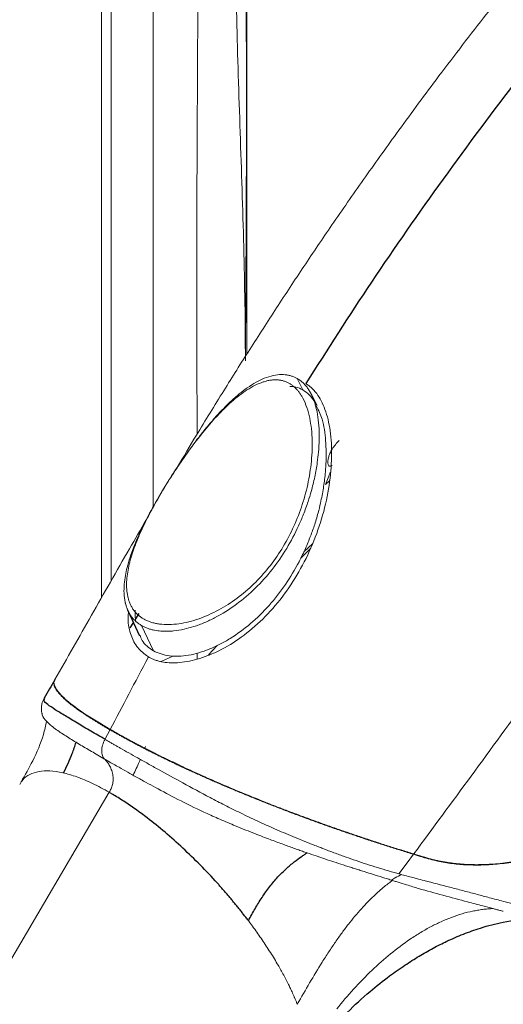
# Paper-space layout '_Isometric' of a CAD drawing. Header units: millimetres. Extents: x -1342 to 1339, y -551 to 2740.
# Tile 6 of 90: x -966 to -915, y 892 to 997. Entities that reach past the tile are written whole.
import ezdxf

# ---------------------------------------------------------------- set-up
doc = ezdxf.new("R2010")
doc.units = ezdxf.units.MM

psp = doc.layouts.new('_Isometric')

# ---------------------------------------------------------------- linework, layer by layer
at = {"color": 144, "linetype": 'Continuous', "lineweight": 18}
for p, q in [((-957.46, 935.25), (-957.46, 1030.96)), ((-956.41, 1030.35), (-956.41, 937.08)), ((-941.91, 961.33), (-941.91, 1030.15)), ((-936.53, 958.69), (-935.92, 957.47)), ((-933.09, 947.75), (-933.5, 947.36)), ((-935.83, 940.16), (-934.87, 941.07)), ((-936.16, 939.48), (-935.12, 940.54)), ((-953.99, 933.9), (-953.99, 933.9)), ((-953.17, 932.28), (-951.91, 929.58)), ((-946.02, 929.14), (-945.09, 930.16)), ((-952.43, 928.93), (-952.43, 928.93)), ((-951.08, 928.43), (-949.83, 929.03)), ((-947.24, 928.69), (-947.24, 929.34)), ((-960.98, 924.11), (-960.9, 924.1)), ((-952.83, 919.18), (-952.75, 919.37)), ((-956.63, 914.46), (-1011.27, 821.55))]:
    psp.add_line(p, q, dxfattribs=at)
at = {"color": 7, "linetype": 'Continuous', "lineweight": 25}
for p, q in [((-934.42, 955.77), (-935.06, 957.06)), ((-954.63, 933.89), (-953.38, 931.2)), ((-954.05, 932.64), (-954.43, 932.03)), ((-953.46, 933.58), (-953.82, 933.01)), ((-925.66, 905.74), (-925.66, 905.74)), ((-941.76, 900.74), (-941.76, 900.74))]:
    psp.add_line(p, q, dxfattribs=at)
at = {"color": 144, "linetype": 'Continuous', "lineweight": 18, "flags": 128}
psp.add_lwpolyline([(-925.66, 905.74), (-924.8, 906.91), (-924.11, 907.83)], dxfattribs=at)
at = {"color": 144, "linetype": 'Continuous', "lineweight": 18}
for points, knots in [([(-935.3, 1040.44), (-936.12, 1040.76), (-938.03, 1041.5), (-940.86, 1041.83), (-943.72, 1041.56), (-946.25, 1040.55), (-948.4, 1038.87), (-950.07, 1036.54), (-951.28, 1033.64), (-951.86, 1030.14), (-951.96, 1026.27), (-951.85, 1013.51), (-951.96, 992.12), (-951.93, 966.28), (-951.93, 950.53), (-951.93, 944.85)], [0, 0, 0, 0, 0.025064, 0.058188, 0.091311, 0.124419, 0.157528, 0.190636, 0.223745, 0.257661, 0.291869, 0.326104, 0.588918, 0.851731, 1, 1, 1, 1]), ([(-947.24, 952.75), (-947.26, 962.8), (-947.31, 981.24), (-947.09, 1001.22), (-947.34, 1013.11), (-947.61, 1018.32), (-947.73, 1023.46), (-947.51, 1028.35), (-946.81, 1032.32), (-945.63, 1035.3), (-944.15, 1037.29), (-942.68, 1038.58), (-941.63, 1038.95), (-941.3, 1039.07)], [0, 0, 0, 0, 0.328166, 0.601585, 0.656645, 0.712074, 0.76727, 0.821876, 0.876241, 0.911956, 0.948707, 0.984424, 1, 1, 1, 1]), ([(-942.08, 960.58), (-942.08, 960.63), (-942.08, 964.66), (-942.22, 972.78), (-942.64, 985.01), (-943.04, 997.22), (-943.24, 1009.32), (-942.93, 1021.09), (-942.44, 1029.85), (-941.45, 1035.34), (-940.36, 1037.7), (-939.41, 1039.17), (-938.72, 1039.67), (-938.65, 1039.72)], [0, 0, 0, 0, 0.0016033, 0.1475994, 0.2938681, 0.4401329, 0.5861237, 0.7317595, 0.8773332, 0.9167688, 0.9562045, 0.9956437, 1, 1, 1, 1]), ([(-938.91, 1039.69), (-939.4, 1039.13), (-940.4, 1037.95), (-941.42, 1035.53), (-942.16, 1031.72), (-942.4, 1026.46), (-942.39, 1019.99), (-942.16, 1013.39), (-941.87, 993.65), (-941.98, 976.28), (-942.07, 961.06)], [0, 0, 0, 0, 0.037551, 0.077725, 0.117899, 0.197251, 0.276778, 0.356505, 0.43613, 1, 1, 1, 1]), ([(-897.91, 1018.98), (-898.04, 1018.85), (-899.99, 1016.93), (-903.49, 1013.03), (-908.29, 1007.55), (-912.62, 1002.31), (-917.06, 996.73), (-921.47, 990.97), (-925.73, 985.19), (-929.43, 980.01), (-932.73, 975.28), (-935.82, 970.7), (-938.75, 966.26), (-941.61, 961.83), (-944.46, 957.29), (-947.05, 953.09), (-948.68, 950.34), (-949.37, 949.19)], [0, 0, 0, 0, 0.006728, 0.09855, 0.1838, 0.262542, 0.334833, 0.43101, 0.512932, 0.58233, 0.649768, 0.710751, 0.771488, 0.831496, 0.890774, 0.954447, 1, 1, 1, 1]), ([(-863.36, 991.89), (-864.73, 990.4), (-867.83, 987.02), (-872.36, 981.27), (-877.03, 974.95), (-882.87, 966.64), (-889.76, 956.44), (-897.46, 945.05), (-904.68, 934.62), (-911.38, 925.2), (-917.83, 916.34), (-922.04, 910.64), (-924.08, 907.87)], [0, 0, 0, 0, 0.0606021, 0.1380412, 0.2144801, 0.2897099, 0.4323334, 0.5693423, 0.6855455, 0.7968272, 0.9014022, 1, 1, 1, 1]), ([(-953.17, 932.28), (-953.22, 932.32), (-953.33, 932.38), (-953.48, 932.48), (-953.62, 932.59), (-953.75, 932.7), (-953.87, 932.81), (-953.99, 932.93), (-954.09, 933.04), (-954.19, 933.16), (-954.27, 933.28), (-954.36, 933.4), (-954.43, 933.51), (-954.5, 933.63), (-954.56, 933.75), (-954.62, 933.86), (-954.67, 933.97), (-954.71, 934.08), (-954.75, 934.19), (-954.79, 934.3), (-954.82, 934.4), (-954.85, 934.5), (-954.88, 934.59), (-954.9, 934.68), (-954.99, 935.06), (-955.07, 935.72), (-955.04, 936.68), (-954.92, 937.6), (-954.63, 938.92), (-954.05, 940.67), (-953.05, 942.9), (-951.85, 945.18), (-950.7, 947.12), (-949.7, 948.7), (-948.64, 950.28), (-947.57, 951.76), (-946.43, 953.23), (-945.49, 954.34), (-944.55, 955.36), (-943.63, 956.27), (-942.78, 957.02), (-941.86, 957.73), (-940.97, 958.29), (-940.04, 958.75), (-939.12, 959.04), (-938.37, 959.13), (-937.83, 959.11), (-937.48, 959.06), (-937.15, 958.97), (-936.83, 958.85), (-936.63, 958.75), (-936.53, 958.69)], [0, 0, 0, 0, 0.005883, 0.011624, 0.017229, 0.0227, 0.028042, 0.033255, 0.038342, 0.043305, 0.048142, 0.052854, 0.05744, 0.0619, 0.066231, 0.070433, 0.074503, 0.07844, 0.082241, 0.085904, 0.089426, 0.092806, 0.096041, 0.09913, 0.102068, 0.133494, 0.163386, 0.191331, 0.216954, 0.282328, 0.345219, 0.412544, 0.481174, 0.516813, 0.554114, 0.624616, 0.65557, 0.697013, 0.737683, 0.765175, 0.799963, 0.82963, 0.86104, 0.889004, 0.918786, 0.946239, 0.957262, 0.968102, 0.978803, 0.989418, 1, 1, 1, 1]), ([(-938.46, 958.53), (-938.52, 958.54), (-938.64, 958.55), (-938.82, 958.56), (-939, 958.56), (-939.19, 958.54), (-939.38, 958.52), (-939.58, 958.49), (-939.77, 958.45), (-939.97, 958.39), (-940.39, 958.26), (-941.05, 957.99), (-941.9, 957.49), (-942.75, 956.89), (-943.56, 956.21), (-944.36, 955.46), (-945.39, 954.4), (-946.61, 952.98), (-947.98, 951.19), (-949.27, 949.34), (-950.47, 947.47), (-951.58, 945.6), (-952.58, 943.76), (-953.44, 941.94), (-954.02, 940.45), (-954.38, 939.28), (-954.59, 938.42), (-954.73, 937.58), (-954.79, 936.76), (-954.76, 935.97), (-954.65, 935.34), (-954.5, 934.86), (-954.36, 934.52), (-954.19, 934.2), (-954.06, 934), (-953.99, 933.9)], [0, 0, 0, 0, 0.006511, 0.013095, 0.019765, 0.026532, 0.033408, 0.040402, 0.047525, 0.054786, 0.062194, 0.093826, 0.127814, 0.160615, 0.19522, 0.228453, 0.262905, 0.330023, 0.396186, 0.461262, 0.5251, 0.588142, 0.649138, 0.709604, 0.769292, 0.799394, 0.828386, 0.858258, 0.886757, 0.916138, 0.944042, 0.958573, 0.97269, 0.986471, 1, 1, 1, 1]), ([(-936.53, 958.69), (-936.47, 958.66), (-936.37, 958.6), (-936.22, 958.5), (-936.08, 958.38), (-935.94, 958.26), (-935.81, 958.13), (-935.68, 957.99), (-935.55, 957.84), (-935.43, 957.68), (-935.32, 957.51), (-935.21, 957.34), (-935.11, 957.15), (-935.01, 956.96), (-934.92, 956.76), (-934.83, 956.55), (-934.75, 956.34), (-934.67, 956.11), (-934.6, 955.88), (-934.47, 955.38), (-934.3, 954.54), (-934.19, 953.37), (-934.18, 952.11), (-934.25, 950.91), (-934.4, 949.57), (-934.65, 948.17), (-934.99, 946.78), (-935.4, 945.45), (-935.84, 944.22), (-936.56, 942.52), (-937.62, 940.51), (-939.17, 938.26), (-940.97, 936.25), (-943.02, 934.5), (-944.89, 933.32), (-946.45, 932.58), (-947.54, 932.18), (-948.65, 931.87), (-949.45, 931.74), (-949.99, 931.69), (-950.25, 931.68), (-950.53, 931.67), (-950.82, 931.67), (-951.13, 931.69), (-951.46, 931.72), (-951.79, 931.78), (-952.14, 931.86), (-952.49, 931.97), (-952.83, 932.1), (-953.05, 932.22), (-953.17, 932.28)], [0, 0, 0, 0, 0.005548, 0.011108, 0.016686, 0.022292, 0.027933, 0.033618, 0.039353, 0.045145, 0.051003, 0.05693, 0.062935, 0.069021, 0.075195, 0.081459, 0.087819, 0.094277, 0.100837, 0.107502, 0.136305, 0.168713, 0.198551, 0.233556, 0.261106, 0.301059, 0.341405, 0.369896, 0.406697, 0.440151, 0.509243, 0.578684, 0.646367, 0.712935, 0.782176, 0.812416, 0.843977, 0.870809, 0.900859, 0.90706, 0.913867, 0.921263, 0.929227, 0.937743, 0.946796, 0.956374, 0.966474, 0.977098, 0.988264, 1, 1, 1, 1]), ([(-952.96, 933), (-952.91, 932.97), (-952.8, 932.91), (-952.62, 932.82), (-952.45, 932.75), (-952.26, 932.68), (-952.07, 932.62), (-951.87, 932.56), (-951.67, 932.52), (-951.46, 932.48), (-951, 932.41), (-950.24, 932.37), (-949.19, 932.46), (-948.11, 932.68), (-947.03, 933), (-945.97, 933.43), (-944.58, 934.12), (-942.93, 935.17), (-941.15, 936.7), (-939.54, 938.47), (-938.15, 940.45), (-936.98, 942.62), (-936.05, 944.94), (-935.37, 947.36), (-935.04, 949.45), (-934.93, 951.13), (-934.93, 952.38), (-935.04, 953.59), (-935.25, 954.77), (-935.57, 955.85), (-935.93, 956.62), (-936.24, 957.1), (-936.44, 957.37), (-936.65, 957.61), (-936.88, 957.82), (-937.12, 958.01), (-937.28, 958.12), (-937.37, 958.17)], [0, 0, 0, 0, 0.00607, 0.012133, 0.018201, 0.024288, 0.030407, 0.036572, 0.042794, 0.049087, 0.055461, 0.083501, 0.113156, 0.142133, 0.17283, 0.202464, 0.233573, 0.294932, 0.356874, 0.419032, 0.483336, 0.548306, 0.613923, 0.68048, 0.747452, 0.781539, 0.814112, 0.847754, 0.879246, 0.911498, 0.941228, 0.951507, 0.961514, 0.971305, 0.98094, 0.990484, 1, 1, 1, 1]), ([(-935.63, 958.15), (-935.57, 958.12), (-935.46, 958.05), (-935.3, 957.94), (-935.15, 957.82), (-935, 957.69), (-934.85, 957.55), (-934.71, 957.4), (-934.58, 957.25), (-934.31, 956.9), (-933.94, 956.31), (-933.54, 955.38), (-933.22, 954.3), (-933, 953.09), (-932.87, 951.75), (-932.84, 949.8), (-933.07, 947.21), (-933.76, 944.06), (-934.85, 940.95), (-936.3, 938), (-938.08, 935.31), (-940.15, 932.96), (-942.42, 931.02), (-944.45, 929.78), (-946.07, 929.06), (-947.21, 928.67), (-948.3, 928.42), (-949.29, 928.3), (-950.21, 928.29), (-950.91, 928.38), (-951.42, 928.5), (-951.78, 928.62), (-952.11, 928.76), (-952.32, 928.87), (-952.43, 928.93)], [0, 0, 0, 0, 0.005546, 0.011069, 0.016585, 0.022109, 0.027655, 0.033237, 0.038871, 0.044568, 0.068425, 0.093546, 0.121105, 0.150664, 0.182385, 0.216312, 0.288293, 0.364233, 0.441575, 0.518516, 0.593788, 0.666672, 0.736627, 0.80253, 0.833184, 0.862213, 0.888749, 0.913978, 0.936793, 0.95886, 0.969337, 0.979629, 0.989819, 1, 1, 1, 1]), ([(-937.37, 958.17), (-937.42, 958.19), (-937.51, 958.25), (-937.66, 958.32), (-937.81, 958.38), (-937.97, 958.43), (-938.12, 958.47), (-938.29, 958.51), (-938.4, 958.52), (-938.45, 958.53)], [0, 0, 0, 0, 0.140719, 0.281641, 0.423078, 0.565336, 0.708715, 0.853509, 1, 1, 1, 1]), ([(-937.32, 957.85), (-937.11, 957.84), (-936.62, 957.82), (-936.17, 957.6), (-935.92, 957.47)], [0, 0, 0, 0, 0.442691, 1, 1, 1, 1]), ([(-935.92, 957.47), (-935.69, 957.32), (-935.25, 957.02), (-934.92, 956.56), (-934.77, 956.34)], [0, 0, 0, 0, 0.534163, 1, 1, 1, 1]), ([(-934.48, 955.75), (-934.26, 955.29), (-933.73, 954.17), (-933.45, 952.01), (-933.42, 950.03), (-933.55, 948.33), (-933.73, 946.94), (-934, 945.56), (-934.33, 944.21), (-934.7, 942.97), (-935.18, 941.65), (-935.72, 940.37), (-936.54, 938.67), (-937.75, 936.64), (-939.49, 934.41), (-941.47, 932.46), (-943.29, 931.12), (-944.8, 930.27), (-945.92, 929.76), (-947.05, 929.36), (-948.14, 929.1), (-949.2, 928.99), (-950.53, 929.01), (-951.36, 929.35), (-951.91, 929.58)], [0, 0, 0, 0, 0.043164, 0.105896, 0.172659, 0.201383, 0.24128, 0.284165, 0.312916, 0.351438, 0.386483, 0.424753, 0.461184, 0.536356, 0.611247, 0.684928, 0.75616, 0.789492, 0.823657, 0.854347, 0.886244, 0.91544, 0.944587, 1, 1, 1, 1]), ([(-932.06, 952.07), (-932.19, 951.93), (-932.45, 951.66), (-932.8, 951.18), (-933.07, 950.68), (-933.22, 950.21), (-933.27, 949.82), (-933.25, 949.53), (-933.18, 949.36), (-933.06, 949.31), (-932.93, 949.34), (-932.83, 949.39), (-932.8, 949.41)], [0, 0, 0, 0, 0.14824, 0.277134, 0.396961, 0.515392, 0.632324, 0.75298, 0.822818, 0.888012, 0.960863, 1, 1, 1, 1]), ([(-933.01, 948.67), (-933.08, 948.48), (-933.24, 948.04), (-933.4, 947.6), (-933.5, 947.36)], [0, 0, 0, 0, 0.436119, 1, 1, 1, 1]), ([(-952.65, 943.61), (-953.26, 942.57), (-955.24, 939.17), (-958.48, 933.46), (-961.13, 928.81), (-962.43, 926.52)], [0, 0, 0, 0, 0.183308, 0.599013, 1, 1, 1, 1]), ([(-952.66, 929.08), (-953.03, 929.38), (-953.8, 930.03), (-954.43, 931.5), (-954.67, 932.78), (-954.58, 933.59), (-954.56, 933.77)], [0, 0, 0, 0, 0.2698151, 0.5665061, 0.9078148, 1, 1, 1, 1]), ([(-953.99, 933.9), (-953.95, 933.86), (-953.88, 933.77), (-953.77, 933.64), (-953.65, 933.52), (-953.53, 933.4), (-953.4, 933.29), (-953.26, 933.19), (-953.12, 933.09), (-953.02, 933.03), (-952.97, 933)], [0, 0, 0, 0, 0.128308, 0.255218, 0.380949, 0.505725, 0.62978, 0.75335, 0.876676, 1, 1, 1, 1]), ([(-953.8, 932.77), (-953.82, 932.94), (-953.88, 933.31), (-953.86, 933.7), (-953.84, 933.92)], [0, 0, 0, 0, 0.450657, 1, 1, 1, 1]), ([(-951.91, 929.58), (-952.38, 929.9), (-953.03, 930.35), (-953.27, 931.08), (-953.33, 931.27)], [0, 0, 0, 0, 0.727615, 1, 1, 1, 1]), ([(-952.43, 928.93), (-953.15, 927.57), (-953.86, 926.25), (-955.22, 923.67), (-955.88, 922.42), (-956.52, 921.19)], [0, 0, 0, 0, 0.5, 0.5, 1, 1, 1, 1]), ([(-962.4, 926.51), (-962.43, 926.47), (-962.62, 926.25), (-962.49, 925.76), (-961.96, 925.04), (-961.16, 924.24), (-959.59, 923.02), (-957.55, 921.8), (-956.52, 921.19)], [0, 0, 0, 0, 0.043961, 0.303421, 0.423362, 0.53628, 0.767412, 1, 1, 1, 1]), ([(-962.52, 925.95), (-962.55, 926.12), (-962.58, 926.32), (-962.45, 926.45), (-962.44, 926.47)], [0, 0, 0, 0, 0.875437, 1, 1, 1, 1]), ([(-960.52, 923.7), (-960.57, 923.74), (-960.69, 923.83), (-960.85, 923.96), (-961.01, 924.09), (-961.16, 924.22), (-961.31, 924.34), (-961.44, 924.47), (-961.57, 924.59), (-961.69, 924.71), (-961.81, 924.83), (-961.91, 924.94), (-962.01, 925.05), (-962.1, 925.16), (-962.18, 925.27), (-962.26, 925.38), (-962.32, 925.48), (-962.38, 925.58), (-962.43, 925.68), (-962.47, 925.77), (-962.5, 925.86), (-962.51, 925.92), (-962.52, 925.95)], [0, 0, 0, 0, 0.044895, 0.090325, 0.136298, 0.182819, 0.229892, 0.277518, 0.325697, 0.374428, 0.423708, 0.473533, 0.523898, 0.574795, 0.626218, 0.678157, 0.730602, 0.783542, 0.836965, 0.890859, 0.945209, 1, 1, 1, 1]), ([(-963.57, 924.51), (-963.68, 924.31), (-963.91, 923.86), (-963.86, 923.24), (-963.83, 922.9)], [0, 0, 0, 0, 0.447252, 1, 1, 1, 1]), ([(-956.55, 921.14), (-956.66, 921.21), (-956.89, 921.34), (-957.22, 921.53), (-957.53, 921.72), (-957.84, 921.91), (-958.14, 922.09), (-958.42, 922.27), (-958.7, 922.44), (-958.96, 922.61), (-959.21, 922.78), (-959.46, 922.94), (-959.69, 923.1), (-959.91, 923.25), (-960.13, 923.41), (-960.33, 923.55), (-960.45, 923.65), (-960.52, 923.7)], [0, 0, 0, 0, 0.070866, 0.140511, 0.209192, 0.277116, 0.344448, 0.411314, 0.47781, 0.544001, 0.60993, 0.675618, 0.741066, 0.806262, 0.871177, 0.935773, 1, 1, 1, 1]), ([(-957.14, 918.02), (-957.61, 918.3), (-958.57, 918.86), (-959.92, 919.65), (-961.19, 920.43), (-962.37, 921.2), (-963.32, 921.98), (-963.83, 922.62), (-963.79, 922.87), (-963.78, 922.92)], [0, 0, 0, 0, 0.11998, 0.245873, 0.386132, 0.546644, 0.730951, 0.942493, 1, 1, 1, 1]), ([(-966.05, 915.57), (-965.62, 916.31), (-964.68, 917.93), (-963.75, 920.14), (-963.42, 921.59), (-963.31, 922.07)], [0, 0, 0, 0, 0.358852, 0.78877, 1, 1, 1, 1]), ([(-950.98, 918.19), (-951.1, 918.25), (-951.35, 918.37), (-951.72, 918.56), (-952.09, 918.74), (-952.45, 918.92), (-952.81, 919.11), (-953.17, 919.3), (-953.53, 919.48), (-953.88, 919.67), (-954.22, 919.85), (-954.57, 920.03), (-954.9, 920.22), (-955.24, 920.4), (-955.57, 920.59), (-955.9, 920.77), (-956.22, 920.96), (-956.44, 921.08), (-956.55, 921.14)], [0, 0, 0, 0, 0.060916, 0.122121, 0.183559, 0.245182, 0.306947, 0.368827, 0.430802, 0.492872, 0.555051, 0.617376, 0.679907, 0.742732, 0.805972, 0.869787, 0.934379, 1, 1, 1, 1]), ([(-956.52, 921.19), (-956.41, 921.12), (-956.17, 920.99), (-955.82, 920.79), (-955.46, 920.58), (-955.1, 920.38), (-954.73, 920.18), (-954.36, 919.98), (-953.98, 919.78), (-953.59, 919.57), (-953.2, 919.37), (-952.8, 919.16), (-952.39, 918.95), (-951.98, 918.74), (-951.56, 918.53), (-951.14, 918.32), (-950.71, 918.11), (-950.28, 917.91), (-949.85, 917.7), (-949.41, 917.49), (-948.45, 917.04), (-946.89, 916.33), (-944.72, 915.37), (-942.44, 914.41), (-940.48, 913.61), (-938.85, 912.97), (-937.55, 912.47), (-936.23, 911.98), (-934.9, 911.49), (-933.56, 911), (-932.21, 910.53), (-930.85, 910.06), (-929.49, 909.6), (-928.13, 909.15), (-926.78, 908.71), (-925.42, 908.29), (-924.53, 908.01), (-924.08, 907.87)], [0, 0, 0, 0, 0.012706, 0.025236, 0.037647, 0.049985, 0.062285, 0.074575, 0.086875, 0.0992, 0.111559, 0.123955, 0.136389, 0.148859, 0.161358, 0.17388, 0.186413, 0.198947, 0.211469, 0.223966, 0.236423, 0.294248, 0.35537, 0.419568, 0.486555, 0.523644, 0.561868, 0.601214, 0.641665, 0.683194, 0.725767, 0.769339, 0.813859, 0.859262, 0.905477, 0.95242, 1, 1, 1, 1]), ([(-957.14, 918.02), (-957.24, 918.12), (-957.31, 918.24), (-957.41, 918.54), (-957.44, 918.71), (-957.43, 919.09), (-957.39, 919.29), (-957.27, 919.71), (-957.19, 919.92), (-957.08, 920.12)], [0, 0, 0, 0, 0.25, 0.25, 0.5, 0.5, 0.75, 0.75, 1, 1, 1, 1]), ([(-957.08, 920.12), (-956.97, 920.06), (-956.75, 919.93), (-956.42, 919.74), (-956.09, 919.55), (-955.78, 919.37), (-955.26, 919.08), (-954.54, 918.67), (-953.54, 918.11), (-952.48, 917.52), (-950.89, 916.63), (-948.68, 915.41), (-946.3, 914.13), (-944.25, 913.06), (-942.54, 912.22), (-940.76, 911.37), (-939.23, 910.68), (-937.98, 910.14), (-936.98, 909.72), (-935.96, 909.3), (-935.28, 909.03), (-934.93, 908.89)], [0, 0, 0, 0, 0.0180556, 0.0354555, 0.052262, 0.0685146, 0.0842348, 0.1299023, 0.1751123, 0.2251515, 0.2762007, 0.3891976, 0.5148716, 0.5829627, 0.6553916, 0.7364103, 0.8157978, 0.859296, 0.9044596, 0.9513435, 1, 1, 1, 1]), ([(-956.63, 914.46), (-956.55, 914.58), (-956.49, 914.71), (-956.37, 914.98), (-956.32, 915.13), (-956.25, 915.44), (-956.22, 915.61), (-956.21, 915.98), (-956.22, 916.17), (-956.29, 916.55), (-956.34, 916.74), (-956.47, 917.08), (-956.54, 917.24), (-956.71, 917.51), (-956.79, 917.64), (-956.93, 917.8), (-956.97, 917.85), (-957.06, 917.95), (-957.1, 917.99), (-957.14, 918.02)], [0, 0, 0, 0, 0.125, 0.125, 0.25, 0.25, 0.375, 0.375, 0.5, 0.5, 0.625, 0.625, 0.75, 0.75, 0.875, 0.875, 0.9375, 0.9375, 1, 1, 1, 1]), ([(-935.47, 907.99), (-935.64, 908.04), (-935.99, 908.16), (-936.52, 908.35), (-937.09, 908.55), (-937.68, 908.77), (-938.3, 908.99), (-938.94, 909.23), (-939.93, 909.6), (-941.39, 910.16), (-943.2, 910.89), (-944.96, 911.64), (-946.96, 912.54), (-949.22, 913.65), (-951.25, 914.73), (-952.73, 915.54), (-953.72, 916.08), (-954.68, 916.62), (-955.48, 917.08), (-956.16, 917.46), (-956.68, 917.76), (-956.99, 917.94), (-957.14, 918.02)], [0, 0, 0, 0, 0.0238921, 0.0490286, 0.0753218, 0.1026801, 0.1310077, 0.1602049, 0.1901682, 0.2643777, 0.3542508, 0.4271603, 0.4933297, 0.61559, 0.7250292, 0.7717025, 0.8241637, 0.867969, 0.9151171, 0.9472411, 0.9754428, 1, 1, 1, 1]), ([(-954.08, 916.29), (-953.85, 916.77), (-953.56, 917.36), (-953.35, 917.88), (-953.31, 917.98)], [0, 0, 0, 0, 0.818876, 1, 1, 1, 1]), ([(-942.96, 914.58), (-943.12, 914.64), (-943.44, 914.78), (-943.92, 914.98), (-944.4, 915.18), (-944.87, 915.39), (-945.34, 915.59), (-945.81, 915.8), (-946.27, 916), (-946.73, 916.21), (-947.18, 916.41), (-947.63, 916.61), (-948.07, 916.81), (-948.51, 917.01), (-948.94, 917.21), (-949.36, 917.41), (-949.77, 917.61), (-950.18, 917.8), (-950.58, 918), (-950.85, 918.13), (-950.98, 918.19)], [0, 0, 0, 0, 0.060021, 0.119604, 0.178729, 0.237379, 0.295535, 0.35318, 0.410299, 0.466875, 0.522893, 0.578339, 0.6332, 0.687464, 0.74112, 0.794157, 0.84657, 0.89835, 0.949494, 1, 1, 1, 1]), ([(-956.63, 914.46), (-957.23, 914.79), (-958.43, 915.45), (-960.1, 916.14), (-961.64, 916.6), (-963, 916.79), (-964.18, 916.73), (-965.14, 916.4), (-965.83, 915.93), (-966.08, 915.48), (-966.18, 915.3)], [0, 0, 0, 0, 0.128156, 0.257419, 0.386072, 0.518029, 0.648346, 0.784236, 0.91642, 1, 1, 1, 1]), ([(-889.86, 916.62), (-890.11, 916.46), (-890.61, 916.15), (-891.36, 915.7), (-892.1, 915.27), (-892.83, 914.85), (-893.55, 914.44), (-894.26, 914.05), (-894.97, 913.67), (-895.66, 913.3), (-896.34, 912.95), (-897.01, 912.61), (-897.66, 912.29), (-898.86, 911.71), (-900.55, 910.94), (-902.78, 910.01), (-904.97, 909.18), (-907.2, 908.44), (-909.4, 907.8), (-911.58, 907.3), (-913.66, 906.94), (-915.28, 906.76), (-916.49, 906.69), (-917.33, 906.68), (-918.15, 906.69), (-918.96, 906.73), (-919.77, 906.81), (-920.56, 906.92), (-921.35, 907.07), (-922.14, 907.24), (-922.66, 907.39), (-922.92, 907.47)], [0, 0, 0, 0, 0.023063, 0.04586, 0.068356, 0.090526, 0.112347, 0.133803, 0.154883, 0.175581, 0.195893, 0.215819, 0.235365, 0.254534, 0.321965, 0.385078, 0.450959, 0.514199, 0.581044, 0.645403, 0.707351, 0.767173, 0.79319, 0.819058, 0.84482, 0.870521, 0.896212, 0.921946, 0.947782, 0.973778, 1, 1, 1, 1]), ([(-922.9, 907.51), (-922.76, 907.47), (-922.49, 907.39), (-922.07, 907.28), (-921.65, 907.18), (-921.23, 907.09), (-920.81, 907.01), (-920.39, 906.95), (-919.96, 906.89), (-919.54, 906.84), (-919.11, 906.8), (-918.68, 906.76), (-918.25, 906.74), (-917.81, 906.73), (-917.37, 906.72), (-916.93, 906.73), (-916.49, 906.74), (-916.04, 906.76), (-915.08, 906.82), (-913.58, 906.99), (-911.52, 907.35), (-909.39, 907.85), (-907.21, 908.47), (-904.94, 909.23), (-902.69, 910.08), (-900.45, 911.03), (-898.57, 911.89), (-896.94, 912.69), (-895.6, 913.37), (-894.22, 914.11), (-892.8, 914.9), (-891.34, 915.75), (-890.37, 916.35), (-889.87, 916.66)], [0, 0, 0, 0, 0.0140127, 0.0279506, 0.0418233, 0.0556402, 0.0694108, 0.0831441, 0.0968491, 0.1105343, 0.1242081, 0.1378786, 0.1515535, 0.1652402, 0.1789458, 0.1926771, 0.2064405, 0.2202422, 0.2340878, 0.2945818, 0.3568677, 0.4189384, 0.4836836, 0.5496244, 0.6186535, 0.6807714, 0.747404, 0.7858701, 0.8258337, 0.8673054, 0.9102443, 0.95454, 1, 1, 1, 1]), ([(-924.11, 907.83), (-924.33, 907.9), (-924.77, 908.03), (-925.43, 908.24), (-926.09, 908.45), (-926.75, 908.66), (-927.42, 908.87), (-928.08, 909.09), (-928.75, 909.3), (-929.42, 909.52), (-930.08, 909.75), (-930.75, 909.97), (-931.42, 910.2), (-932.08, 910.43), (-932.75, 910.66), (-933.41, 910.9), (-934.08, 911.14), (-934.74, 911.37), (-935.39, 911.61), (-936.05, 911.86), (-936.7, 912.1), (-937.35, 912.34), (-937.99, 912.59), (-938.63, 912.84), (-939.27, 913.08), (-939.9, 913.33), (-940.52, 913.58), (-941.14, 913.83), (-941.75, 914.08), (-942.36, 914.33), (-942.76, 914.49), (-942.96, 914.58)], [0, 0, 0, 0, 0.039284, 0.078357, 0.117197, 0.155786, 0.194105, 0.232135, 0.269861, 0.307266, 0.344335, 0.381053, 0.417409, 0.453389, 0.488982, 0.524178, 0.558967, 0.593341, 0.627293, 0.660815, 0.693901, 0.726547, 0.758748, 0.790499, 0.821799, 0.852644, 0.883033, 0.912963, 0.942435, 0.971447, 1, 1, 1, 1]), ([(-934.93, 908.89), (-934.75, 908.82), (-934.4, 908.69), (-933.93, 908.51), (-933.53, 908.35), (-933.21, 908.23), (-932.96, 908.13), (-932.42, 907.93), (-931.62, 907.64), (-930.49, 907.24), (-929.37, 906.86), (-928.22, 906.49), (-927.06, 906.14), (-926.28, 905.91), (-925.89, 905.8)], [0, 0, 0, 0, 0.056983, 0.106821, 0.149217, 0.183919, 0.210722, 0.229472, 0.356698, 0.47247, 0.601716, 0.729423, 0.862616, 1, 1, 1, 1]), ([(-926.36, 905.04), (-926.54, 905.09), (-926.89, 905.2), (-927.42, 905.37), (-927.95, 905.53), (-928.47, 905.7), (-929, 905.86), (-929.53, 906.03), (-930.06, 906.2), (-930.58, 906.36), (-931.11, 906.53), (-931.78, 906.75), (-932.6, 907.02), (-933.56, 907.33), (-934.52, 907.66), (-935.16, 907.88), (-935.47, 907.99)], [0, 0, 0, 0, 0.062994, 0.125325, 0.186986, 0.247969, 0.308267, 0.367876, 0.426795, 0.485022, 0.542558, 0.599402, 0.703309, 0.8047, 0.903588, 1, 1, 1, 1]), ([(-926.46, 905.07), (-926.32, 905.16), (-925.96, 905.4), (-925.59, 905.56), (-925.35, 905.66)], [0, 0, 0, 0, 0.365635, 1, 1, 1, 1]), ([(-925.66, 905.74), (-925.45, 905.68), (-925.01, 905.56), (-924.38, 905.39), (-923.69, 905.21), (-922.31, 904.85), (-920.66, 904.43), (-918.84, 903.95), (-917.49, 903.6), (-916.11, 903.23), (-915.2, 902.98), (-914.72, 902.85)], [0, 0, 0, 0, 0.053765, 0.11646, 0.162677, 0.235901, 0.483007, 0.61046, 0.738137, 0.863784, 1, 1, 1, 1]), ([(-936.53, 891.8), (-936.08, 892.59), (-935.65, 893.34), (-934.77, 894.83), (-934.33, 895.56), (-933.64, 896.66), (-933.41, 897.03), (-932.93, 897.75), (-932.69, 898.11), (-932.22, 898.8), (-931.98, 899.13), (-931.52, 899.77), (-931.29, 900.07), (-930.83, 900.66), (-930.6, 900.94), (-930.15, 901.48), (-929.92, 901.75), (-929.44, 902.27), (-929.21, 902.52), (-928.77, 902.98), (-928.56, 903.18), (-928.16, 903.56), (-927.97, 903.73), (-927.59, 904.07), (-927.39, 904.24), (-927.04, 904.52), (-926.89, 904.64), (-926.69, 904.79), (-926.62, 904.84), (-926.49, 904.94), (-926.42, 904.99), (-926.36, 905.04)], [0, 0, 0, 0, 0.125, 0.125, 0.25, 0.25, 0.3125, 0.3125, 0.375, 0.375, 0.4375, 0.4375, 0.5, 0.5, 0.5625, 0.5625, 0.625, 0.625, 0.6875, 0.6875, 0.75, 0.75, 0.8125, 0.8125, 0.875, 0.875, 0.9375, 0.9375, 0.96875, 0.96875, 1, 1, 1, 1]), ([(-915.61, 902.03), (-915.98, 902.13), (-916.88, 902.36), (-918.66, 902.83), (-920.93, 903.43), (-922.89, 903.98), (-924.2, 904.37), (-924.93, 904.59), (-925.58, 904.79), (-926.01, 904.93), (-926.14, 904.97)], [0, 0, 0, 0, 0.105989, 0.263364, 0.517997, 0.764088, 0.820518, 0.883828, 0.965452, 1, 1, 1, 1]), ([(-932.31, 891.3), (-931.74, 892.01), (-931.14, 892.72), (-929.87, 894.11), (-929.21, 894.79), (-927.89, 896.05), (-927.23, 896.63), (-925.89, 897.73), (-925.21, 898.25), (-924.09, 899.01), (-923.71, 899.25), (-922.96, 899.71), (-922.59, 899.91), (-921.87, 900.3), (-921.51, 900.47), (-920.8, 900.79), (-920.45, 900.94), (-919.68, 901.23), (-919.28, 901.37), (-918.51, 901.59), (-918.15, 901.68), (-917.62, 901.79), (-917.44, 901.82), (-917.09, 901.88), (-916.91, 901.91), (-916.53, 901.96), (-916.34, 901.98), (-915.97, 902.01), (-915.79, 902.02), (-915.61, 902.03)], [0, 0, 0, 0, 0.125, 0.125, 0.25, 0.25, 0.375, 0.375, 0.5, 0.5, 0.5625, 0.5625, 0.625, 0.625, 0.6875, 0.6875, 0.75, 0.75, 0.8125, 0.8125, 0.875, 0.875, 0.90625, 0.90625, 0.9375, 0.9375, 0.96875, 0.96875, 1, 1, 1, 1]), ([(-914.89, 901.84), (-915.01, 901.87), (-915.26, 901.93), (-915.49, 902), (-915.61, 902.03)], [0, 0, 0, 0, 0.507709, 1, 1, 1, 1]), ([(-914.51, 901.75), (-914.58, 901.76), (-914.7, 901.79), (-914.83, 901.82), (-914.89, 901.84)], [0, 0, 0, 0, 0.5032656, 1, 1, 1, 1]), ([(-936.54, 891.82), (-936.58, 891.92), (-936.66, 892.13), (-936.78, 892.43), (-936.91, 892.71), (-937.03, 892.99), (-937.15, 893.24), (-937.26, 893.48), (-937.36, 893.7), (-937.62, 894.22), (-938.03, 895.02), (-938.59, 896), (-939.08, 896.82), (-939.51, 897.51), (-939.95, 898.19), (-940.4, 898.85), (-940.85, 899.5), (-941.3, 900.13), (-941.61, 900.54), (-941.76, 900.74)], [0, 0, 0, 0, 0.039151, 0.076129, 0.110934, 0.143568, 0.17403, 0.202322, 0.228444, 0.252397, 0.384598, 0.503643, 0.581272, 0.656653, 0.729792, 0.800691, 0.869356, 0.93579, 1, 1, 1, 1])]:
    psp.add_open_spline(points, degree=3, knots=knots, dxfattribs=at)
at = {"color": 7, "linetype": 'Continuous', "lineweight": 25}
for points, knots in [([(-891.73, 1015.57), (-893.14, 1014.1), (-896.55, 1010.56), (-901.76, 1004.59), (-907.4, 997.83), (-913.83, 989.69), (-920.95, 980.13), (-928.57, 969.21), (-933.31, 961.79), (-935.63, 958.15)], [0, 0, 0, 0, 0.087263, 0.2109851, 0.333774, 0.4550476, 0.6415257, 0.8243906, 1, 1, 1, 1]), ([(-962.45, 926.48), (-962.63, 926.15), (-963.01, 925.5), (-963.38, 924.85), (-963.58, 924.51)], [0, 0, 0, 0, 0.489737, 1, 1, 1, 1]), ([(-957.08, 920.12), (-957.6, 920.42), (-958.66, 921.03), (-960.1, 921.89), (-961.4, 922.68), (-962.5, 923.35), (-963.28, 923.87), (-963.67, 924.25), (-963.57, 924.41), (-963.52, 924.48)], [0, 0, 0, 0, 0.112617, 0.233217, 0.366411, 0.514808, 0.679022, 0.86175, 1, 1, 1, 1]), ([(-961.51, 916.53), (-961.18, 917.21), (-960.66, 918.28), (-960.3, 919.41), (-960.17, 919.81)], [0, 0, 0, 0, 0.63748, 1, 1, 1, 1]), ([(-941.76, 900.74), (-941.85, 900.86), (-942.03, 901.09), (-942.3, 901.45), (-942.57, 901.79), (-942.85, 902.14), (-943.12, 902.48), (-943.4, 902.81), (-943.68, 903.15), (-943.96, 903.47), (-944.24, 903.8), (-944.52, 904.12), (-944.79, 904.44), (-945.57, 905.3), (-946.87, 906.68), (-948.75, 908.5), (-950.64, 910.19), (-952.14, 911.4), (-953.19, 912.2), (-953.83, 912.65), (-954.45, 913.09), (-955.07, 913.5), (-955.68, 913.9), (-956.09, 914.14), (-956.29, 914.26)], [0, 0, 0, 0, 0.0227, 0.04518, 0.067441, 0.089483, 0.111307, 0.132914, 0.154304, 0.175477, 0.196436, 0.21718, 0.23771, 0.258027, 0.386543, 0.509839, 0.634706, 0.756409, 0.79736, 0.838151, 0.878796, 0.919309, 0.959706, 1, 1, 1, 1]), ([(-941.76, 900.74), (-941.52, 901.18), (-941.28, 901.6), (-940.81, 902.42), (-940.56, 902.82), (-940.04, 903.61), (-939.76, 904.01), (-939.18, 904.75), (-938.89, 905.1), (-938.31, 905.73), (-938.02, 906.01), (-937.58, 906.42), (-937.43, 906.55), (-937.13, 906.8), (-936.98, 906.92), (-936.58, 907.24), (-936.34, 907.41), (-935.98, 907.66), (-935.86, 907.74), (-935.65, 907.88), (-935.56, 907.93), (-935.47, 907.99)], [0, 0, 0, 0, 0.125, 0.125, 0.25, 0.25, 0.375, 0.375, 0.5, 0.5, 0.625, 0.625, 0.6875, 0.6875, 0.75, 0.75, 0.875, 0.875, 0.9375, 0.9375, 1, 1, 1, 1]), ([(-932.64, 889.33), (-932.16, 889.87), (-930.95, 891.24), (-928.93, 893.05), (-926.86, 894.71), (-925.09, 895.95), (-923.54, 896.94), (-922.04, 897.8), (-920.47, 898.59), (-918.79, 899.32), (-916.78, 900.04), (-914.35, 900.68), (-911.97, 900.97), (-910.25, 901.01), (-909.57, 901), (-909.39, 900.99)], [0, 0, 0, 0, 0.0814693, 0.2069584, 0.3080679, 0.3840261, 0.4513069, 0.5167805, 0.57824, 0.6493205, 0.7199035, 0.8121169, 0.9256414, 0.981077, 1, 1, 1, 1])]:
    psp.add_open_spline(points, degree=3, knots=knots, dxfattribs=at)
at = {"color": 144, "linetype": 'Continuous', "lineweight": 18}
for points in [[(-938.45, 958.53), (-938.45, 958.53), (-938.46, 958.53), (-938.46, 958.53)], [(-935.63, 958.15), (-935.63, 958.15), (-935.63, 958.15), (-935.63, 958.15)], [(-952.96, 933), (-952.96, 933), (-952.97, 933), (-952.97, 933)], [(-952.43, 928.93), (-952.51, 928.98), (-952.59, 929.02), (-952.66, 929.08)], [(-957.08, 920.12), (-956.91, 920.46), (-956.73, 920.8), (-956.55, 921.14)], [(-956.29, 914.26), (-956.4, 914.33), (-956.51, 914.39), (-956.63, 914.46)], [(-924.11, 907.83), (-923.72, 907.71), (-923.32, 907.59), (-922.92, 907.47)], [(-924.08, 907.87), (-923.69, 907.75), (-923.3, 907.63), (-922.9, 907.51)], [(-925.66, 905.74), (-925.74, 905.76), (-925.81, 905.78), (-925.89, 905.8)], [(-926.14, 904.97), (-926.22, 904.99), (-926.29, 905.01), (-926.36, 905.04)], [(-913.59, 902.58), (-913.98, 902.66), (-914.36, 902.75), (-914.72, 902.85)]]:
    psp.add_open_spline(points, degree=3, dxfattribs=at)
at = {"color": 7, "linetype": 'Continuous', "lineweight": 25}
psp.add_open_spline([(-936.53, 891.8), (-936.53, 891.8), (-936.53, 891.81), (-936.54, 891.82)], degree=3, dxfattribs=at)

doc.saveas('drawing.dxf')
